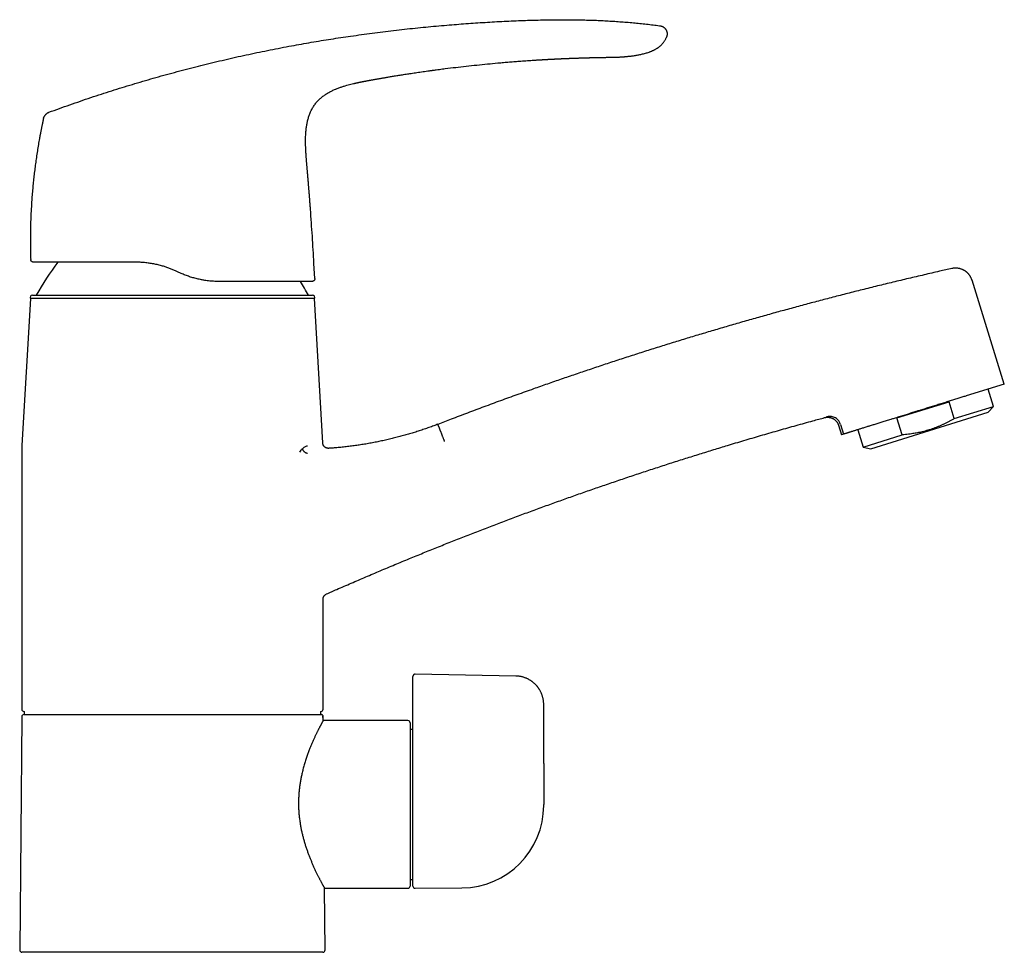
# Model space of a CAD drawing. Header units: millimetres. Extents: x 8 to 853, y 12 to 752.
# Tile 27 of 27: x 680 to 853, y 587 to 751. Entities that reach past the tile are written whole.
import ezdxf

# ---------------------------------------------------------------- set-up
doc = ezdxf.new("R2010")
doc.units = ezdxf.units.MM

msp = doc.modelspace()

# ---------------------------------------------------------------- linework, layer by layer
at = {"color": 7, "linetype": 'Continuous', "lineweight": 30}
for p, q in [((771.13, 743.82), (771.22, 743.82)), ((738.52, 739.65), (738.53, 739.65)), ((741.47, 740.24), (741.49, 740.25)), ((741.49, 740.25), (741.49, 740.25)), ((735.38, 738.68), (735.39, 738.68)), ((683.98, 733.51), (683.99, 733.51)), ((730.08, 729.09), (730.08, 729.09)), ((730.94, 717.55), (730.94, 717.55)), ((681.73, 708.72), (681.73, 708.71)), ((707.8, 706.43), (707.34, 706.64)), ((731.7, 705.37), (731.55, 708.03)), ((852.97, 686.8), (847.29, 705.05)), ((681.68, 701.84), (680.19, 676)), ((731.64, 701.84), (681.68, 701.84)), ((682.04, 702.43), (731.28, 702.43)), ((733.1, 676.44), (731.64, 701.84)), ((852.97, 686.8), (846.29, 684.72)), ((851.05, 682.87), (850.11, 685.91)), ((846.25, 684.71), (846.29, 684.72)), ((834.09, 680.84), (843.25, 683.69)), ((844.17, 680.73), (843.25, 683.69)), ((844.17, 680.73), (851.05, 682.87)), ((850.11, 681.85), (851.05, 682.87)), ((829.49, 675.43), (850.11, 681.85)), ((835.02, 677.88), (834.09, 680.84)), ((753.46, 679.37), (753.47, 679.37)), ((823.8, 679.57), (824.33, 677.88)), ((824.17, 679.7), (824.7, 678)), ((824.7, 678), (824.33, 677.88)), ((827.19, 678.77), (828.14, 675.73)), ((828.14, 675.73), (835.02, 677.88)), ((828.14, 675.73), (829.49, 675.43)), ((680.16, 674.85), (680.16, 629.63)), ((733.16, 629.63), (733.16, 648.98)), ((767.05, 635.46), (749.37, 635.77)), ((748.96, 633.35), (748.96, 635.37)), ((748.96, 628.99), (748.96, 633.35)), ((771.96, 620.1), (771.96, 630.46)), ((680.56, 629.23), (680.56, 628.68)), ((680.56, 628.68), (732.58, 628.68)), ((732.76, 628.68), (732.76, 629.23)), ((680.16, 628.28), (679.8, 587.28)), ((733.16, 628.28), (733.19, 628.38)), ((733.17, 627.62), (733.16, 628.28)), ((748.06, 627.63), (733.17, 627.63)), ((748.46, 627.23), (748.46, 598.53)), ((748.96, 626.08), (748.46, 626.08)), ((748.96, 598.53), (748.96, 626.69)), ((771.96, 612.7), (771.96, 612.89)), ((748.46, 599.68), (748.96, 599.68)), ((733.52, 587.28), (733.43, 598.13)), ((733.43, 598.13), (748.06, 598.13)), ((749.36, 598.13), (757.54, 598.2)), ((757.59, 598.2), (757.59, 598.2)), ((706.66, 586.88), (680.2, 586.88)), ((733.12, 586.88), (706.66, 586.88))]:
    msp.add_line(p, q, dxfattribs=at)
at = {"color": 7, "linetype": 'Continuous', "lineweight": 30, "flags": 128}
for points in [[(781.31, 744.23), (781.36, 744.23), (781.53, 744.23), (781.7, 744.23), (781.87, 744.24), (782.03, 744.24), (782.21, 744.24), (782.39, 744.25), (782.56, 744.25), (782.71, 744.25), (782.86, 744.25), (783, 744.26), (783.13, 744.26), (783.24, 744.26), (783.35, 744.26), (783.45, 744.26), (783.53, 744.26), (783.61, 744.26), (783.67, 744.26), (783.72, 744.26), (783.76, 744.26), (783.79, 744.26), (783.8, 744.26), (783.81, 744.26), (783.81, 744.26), (783.81, 744.26), (783.81, 744.26), (783.81, 744.26), (783.81, 744.26), (783.81, 744.26), (783.81, 744.26), (783.82, 744.26), (783.82, 744.26), (783.82, 744.26), (783.82, 744.26), (783.82, 744.26), (783.82, 744.26), (783.82, 744.26), (783.82, 744.26), (783.82, 744.26), (783.82, 744.26), (783.82, 744.26)], [(771.96, 620.1), (771.96, 616.05), (771.96, 612.88)]]:
    msp.add_lwpolyline(points, dxfattribs=at)
at = {"color": 7, "linetype": 'Continuous', "lineweight": 30}
for centre, radius, start, end in [((726.3, 677.93), 50, 142.6967, 150.6663), ((687.02, 677.93), 50, 29.3337, 32.5576), ((682.04, 702.03), 0.4, 90, 207.8268), ((731.28, 702.03), 0.4, 332.1732, 90), ((700.16, 674.85), 20, 176.6981, 180), ((680.56, 629.63), 0.4, 180, 269.5022), ((680.56, 628.28), 0.4, 90, 179.5), ((732.76, 629.63), 0.4, 270.4978, 0), ((748.06, 627.23), 0.4, 0, 90), ((757.46, 612.7), 14.5, 270.5, 0), ((748.06, 598.53), 0.4, 270, 0), ((749.36, 598.53), 0.4, 180, 270.5), ((680.2, 587.28), 0.4, 179.5, 270), ((733.12, 587.28), 0.4, 270, 0.5)]:
    msp.add_arc(centre, radius, start, end, dxfattribs=at)
for points, knots in [([(684.93, 734.6), (685.54, 734.82), (686.77, 735.27), (688.62, 735.92), (690.46, 736.56), (692.31, 737.19), (694.15, 737.8), (695.98, 738.38), (697.8, 738.95), (699.62, 739.51), (701.45, 740.06), (703.3, 740.59), (705.16, 741.11), (707.02, 741.62), (708.89, 742.12), (710.75, 742.6), (712.62, 743.06), (714.49, 743.51), (716.36, 743.95), (718.24, 744.38), (720.11, 744.78), (721.99, 745.18), (723.86, 745.56), (725.74, 745.93), (727.57, 746.27), (729.35, 746.6), (731.08, 746.9), (732.81, 747.19), (734.54, 747.47), (736.27, 747.74), (738.06, 748), (739.89, 748.26), (741.79, 748.51), (743.68, 748.76), (745.57, 748.98), (747.46, 749.2), (749.34, 749.4), (751.2, 749.59), (753.07, 749.76), (754.88, 749.92), (756.61, 750.06), (758.29, 750.19), (759.96, 750.3), (761.64, 750.41), (763.32, 750.51), (765, 750.6), (766.68, 750.68), (768.31, 750.74), (769.87, 750.79), (771.38, 750.83), (772.89, 750.86), (774.4, 750.87), (775.8, 750.88), (777.1, 750.87), (778.28, 750.85), (779.46, 750.82), (780.65, 750.79), (781.83, 750.74), (783.01, 750.68), (784.19, 750.61), (785.37, 750.53), (786.55, 750.44), (787.72, 750.34), (788.89, 750.23), (790.04, 750.1), (791.19, 749.97), (791.96, 749.87), (792.35, 749.82)], [0, 0, 0, 0, 0.017941, 0.035846, 0.053717, 0.071553, 0.089358, 0.106815, 0.124244, 0.141646, 0.159023, 0.176729, 0.194412, 0.212073, 0.229712, 0.247332, 0.264934, 0.282519, 0.300089, 0.317644, 0.335186, 0.352717, 0.370238, 0.38775, 0.405254, 0.421293, 0.437328, 0.45336, 0.469388, 0.485415, 0.501442, 0.518887, 0.536333, 0.553781, 0.571233, 0.58869, 0.605839, 0.622995, 0.640158, 0.65733, 0.672669, 0.688018, 0.703375, 0.718744, 0.734122, 0.749508, 0.764901, 0.7803, 0.7941, 0.807901, 0.821703, 0.835502, 0.849299, 0.860136, 0.87097, 0.881802, 0.892629, 0.903453, 0.914274, 0.925091, 0.935905, 0.946716, 0.957526, 0.968143, 0.97876, 0.989379, 1, 1, 1, 1]), ([(792.35, 749.82), (792.38, 749.82), (792.44, 749.81), (792.54, 749.79), (792.64, 749.76), (792.74, 749.73), (792.85, 749.68), (792.95, 749.63), (793.05, 749.56), (793.15, 749.49), (793.24, 749.4), (793.32, 749.31), (793.4, 749.22), (793.46, 749.12), (793.52, 749.01), (793.57, 748.91), (793.6, 748.8), (793.64, 748.69), (793.66, 748.58), (793.67, 748.46), (793.67, 748.35), (793.67, 748.24), (793.65, 748.13), (793.63, 748.02), (793.59, 747.91), (793.57, 747.84), (793.55, 747.8)], [0, 0, 0, 0, 0.0351184, 0.0711027, 0.1085846, 0.1479056, 0.1891326, 0.2320784, 0.2763509, 0.321427, 0.3667414, 0.4117821, 0.4561825, 0.4998014, 0.5427594, 0.5852412, 0.6273152, 0.6689754, 0.7102009, 0.7510084, 0.791494, 0.8318622, 0.8724344, 0.9136382, 0.9559773, 1, 1, 1, 1]), ([(783.81, 744.26), (783.9, 744.27), (784.07, 744.27), (784.32, 744.28), (784.56, 744.29), (784.78, 744.29), (785, 744.3), (785.2, 744.31), (785.38, 744.32), (785.55, 744.33), (785.72, 744.34), (785.87, 744.35), (786.01, 744.36), (786.14, 744.37), (786.26, 744.38), (786.37, 744.39), (786.48, 744.4), (786.63, 744.42), (786.83, 744.44), (787.07, 744.46), (787.34, 744.49), (787.63, 744.53), (787.93, 744.57), (788.23, 744.62), (788.55, 744.68), (788.86, 744.74), (789.19, 744.81), (789.52, 744.89), (789.85, 744.98), (790.18, 745.07), (790.44, 745.16), (790.65, 745.24), (790.81, 745.3), (790.97, 745.36), (791.12, 745.43), (791.27, 745.5), (791.42, 745.57), (791.58, 745.65), (791.73, 745.74), (791.9, 745.84), (792.05, 745.95), (792.2, 746.06), (792.34, 746.17), (792.48, 746.28), (792.61, 746.41), (792.74, 746.54), (792.87, 746.67), (792.99, 746.82), (793.11, 746.97), (793.22, 747.14), (793.32, 747.31), (793.42, 747.5), (793.5, 747.66), (793.54, 747.76), (793.55, 747.8)], [0, 0, 0, 0, 0.023861, 0.04668, 0.068457, 0.089193, 0.108888, 0.127543, 0.144178, 0.159888, 0.174674, 0.188534, 0.20147, 0.21348, 0.224565, 0.234787, 0.244947, 0.255281, 0.276089, 0.297568, 0.323312, 0.349954, 0.377491, 0.405921, 0.435245, 0.465056, 0.494416, 0.526547, 0.558099, 0.589093, 0.619536, 0.635248, 0.650787, 0.666149, 0.681331, 0.696332, 0.711686, 0.727356, 0.744022, 0.761691, 0.780377, 0.795788, 0.811843, 0.828532, 0.845845, 0.862115, 0.878883, 0.896139, 0.91388, 0.932101, 0.950805, 0.970002, 0.989709, 1, 1, 1, 1]), ([(741.49, 740.25), (741.54, 740.26), (741.65, 740.28), (741.83, 740.31), (742.02, 740.34), (742.22, 740.38), (742.43, 740.42), (742.65, 740.45), (742.89, 740.5), (743.13, 740.54), (743.39, 740.58), (743.66, 740.63), (743.94, 740.68), (744.24, 740.73), (744.55, 740.78), (744.87, 740.83), (745.2, 740.89), (745.55, 740.95), (745.92, 741.01), (746.31, 741.07), (746.71, 741.13), (747.12, 741.2), (747.55, 741.27), (747.99, 741.34), (748.44, 741.41), (748.92, 741.48), (749.42, 741.55), (749.94, 741.63), (750.47, 741.71), (751.02, 741.78), (751.58, 741.86), (751.99, 741.92), (752.24, 741.95), (752.33, 741.97), (752.42, 741.98), (752.51, 741.99), (752.6, 742), (752.67, 742.01), (752.83, 742.03), (753.14, 742.08), (753.78, 742.16), (754.92, 742.31), (756.49, 742.5), (758.33, 742.71), (760.19, 742.91), (762.05, 743.1), (763.46, 743.23), (764.41, 743.32), (764.92, 743.36), (765.42, 743.4), (765.93, 743.45), (766.43, 743.49), (766.92, 743.52), (767.43, 743.56), (767.96, 743.6), (768.52, 743.64), (769.09, 743.68), (769.66, 743.72), (770.1, 743.75), (770.4, 743.77), (770.57, 743.78), (770.75, 743.79), (770.93, 743.8), (771.07, 743.81), (771.14, 743.82), (771.16, 743.82)], [0, 0, 0, 0, 0.005595, 0.011595, 0.018002, 0.024815, 0.032034, 0.03952, 0.047398, 0.055667, 0.064328, 0.07357, 0.08322, 0.093277, 0.103743, 0.114616, 0.125898, 0.137587, 0.150272, 0.163405, 0.176985, 0.191014, 0.20549, 0.220414, 0.235785, 0.251605, 0.268658, 0.286203, 0.304239, 0.322766, 0.341785, 0.361296, 0.364275, 0.367266, 0.370268, 0.373281, 0.376305, 0.379018, 0.380983, 0.391791, 0.41109, 0.445553, 0.507094, 0.569534, 0.631974, 0.694414, 0.756854, 0.773807, 0.790761, 0.807714, 0.824668, 0.841621, 0.858153, 0.874378, 0.892675, 0.911444, 0.930684, 0.950123, 0.968772, 0.97462, 0.980468, 0.986316, 0.992165, 0.998657, 1, 1, 1, 1]), ([(771.16, 743.82), (771.18, 743.82), (771.22, 743.82), (771.29, 743.82), (771.35, 743.83), (771.4, 743.83), (771.45, 743.83), (771.52, 743.84), (771.62, 743.84), (771.71, 743.85), (771.77, 743.85), (771.82, 743.86), (771.86, 743.86), (771.9, 743.86), (771.94, 743.86), (771.98, 743.87), (772.02, 743.87), (772.08, 743.87), (772.16, 743.88), (772.24, 743.88), (772.32, 743.88), (772.4, 743.89), (772.47, 743.89), (772.54, 743.9), (772.63, 743.9), (772.72, 743.91), (772.8, 743.91), (772.87, 743.91), (772.92, 743.92), (772.99, 743.92), (773.06, 743.92), (773.13, 743.93), (773.22, 743.93), (773.31, 743.94), (773.39, 743.94), (773.47, 743.95), (773.56, 743.95), (773.65, 743.96), (773.74, 743.96), (773.84, 743.96), (773.94, 743.97), (774.04, 743.97), (774.13, 743.98), (774.23, 743.98), (774.32, 743.99), (774.42, 743.99), (774.52, 744), (774.64, 744), (774.76, 744.01), (774.86, 744.01), (774.95, 744.02), (775.04, 744.02), (775.14, 744.03), (775.23, 744.03), (775.33, 744.03), (775.43, 744.04), (775.52, 744.04), (775.61, 744.05), (775.69, 744.05), (775.77, 744.05), (775.87, 744.06), (775.97, 744.06), (776.07, 744.07), (776.17, 744.07), (776.26, 744.07), (776.37, 744.08), (776.48, 744.08), (776.59, 744.09), (776.7, 744.09), (776.81, 744.09), (776.93, 744.1), (777.06, 744.1), (777.21, 744.11), (777.36, 744.11), (777.52, 744.12), (777.68, 744.13), (777.84, 744.13), (778.01, 744.14), (778.18, 744.14), (778.33, 744.15), (778.46, 744.15), (778.56, 744.15), (778.64, 744.16), (778.72, 744.16), (778.8, 744.16), (778.91, 744.17), (779.03, 744.17), (779.17, 744.17), (779.31, 744.18), (779.45, 744.18), (779.57, 744.18), (779.66, 744.19), (779.74, 744.19), (779.8, 744.19), (779.87, 744.19), (779.93, 744.19), (780.01, 744.2), (780.08, 744.2), (780.15, 744.2), (780.21, 744.2), (780.27, 744.2), (780.33, 744.2), (780.39, 744.21), (780.45, 744.21), (780.5, 744.21), (780.55, 744.21), (780.6, 744.21), (780.64, 744.21), (780.69, 744.21), (780.73, 744.21), (780.78, 744.22), (780.82, 744.22), (780.86, 744.22), (780.9, 744.22), (780.94, 744.22), (780.98, 744.22), (781.02, 744.22), (781.06, 744.22), (781.09, 744.22), (781.11, 744.22), (781.13, 744.22), (781.15, 744.22), (781.17, 744.22), (781.2, 744.22), (781.23, 744.22), (781.27, 744.23), (781.3, 744.23), (781.31, 744.23)], [0, 0, 0, 0, 0.005884, 0.013148, 0.019115, 0.023969, 0.028701, 0.033463, 0.044686, 0.055484, 0.059983, 0.06417, 0.068074, 0.071907, 0.07571, 0.079484, 0.083732, 0.088855, 0.096993, 0.105355, 0.113336, 0.120699, 0.127421, 0.133658, 0.142821, 0.151485, 0.160095, 0.165701, 0.171468, 0.177404, 0.18392, 0.191404, 0.199737, 0.208858, 0.217042, 0.224689, 0.231887, 0.241567, 0.250832, 0.260147, 0.269868, 0.280262, 0.288532, 0.297666, 0.307571, 0.316508, 0.324176, 0.337838, 0.350746, 0.358521, 0.367125, 0.376769, 0.386204, 0.395224, 0.404808, 0.414565, 0.423593, 0.431643, 0.438948, 0.447323, 0.456841, 0.466403, 0.4765, 0.486527, 0.495543, 0.503788, 0.516515, 0.527835, 0.537255, 0.547718, 0.559493, 0.572596, 0.586163, 0.600905, 0.616779, 0.63247, 0.647338, 0.664764, 0.680904, 0.69576, 0.709414, 0.717601, 0.725517, 0.733163, 0.740999, 0.749725, 0.763298, 0.776545, 0.789821, 0.804472, 0.817463, 0.825067, 0.833058, 0.839412, 0.845143, 0.852059, 0.858726, 0.867618, 0.873624, 0.880156, 0.886357, 0.892269, 0.898546, 0.905081, 0.910896, 0.915282, 0.920375, 0.925557, 0.930178, 0.934717, 0.939814, 0.945029, 0.949356, 0.95342, 0.958433, 0.963193, 0.966784, 0.97127, 0.974625, 0.97757, 0.979772, 0.981525, 0.983797, 0.986652, 0.990442, 0.995234, 1, 1, 1, 1]), ([(781.27, 744.23), (781.27, 744.23), (781.29, 744.23), (781.3, 744.23), (781.32, 744.23)], [0, 0, 0, 0, 0.0004345, 1, 1, 1, 1]), ([(736.71, 739.16), (736.83, 739.2), (737.11, 739.28), (737.55, 739.41), (738.04, 739.54), (738.37, 739.61), (738.53, 739.65)], [0, 0, 0, 0, 0.19384, 0.462963, 0.732172, 1, 1, 1, 1]), ([(738.52, 739.65), (738.55, 739.66), (738.61, 739.67), (738.71, 739.69), (738.8, 739.71), (738.88, 739.73), (738.95, 739.75), (739.01, 739.76), (739.07, 739.77), (739.12, 739.78), (739.16, 739.8), (739.21, 739.8), (739.25, 739.81), (739.29, 739.82), (739.32, 739.83), (739.36, 739.84), (739.39, 739.84), (739.43, 739.85), (739.47, 739.86), (739.51, 739.87), (739.54, 739.88), (739.59, 739.88), (739.63, 739.89), (739.67, 739.9), (739.71, 739.91), (739.75, 739.92), (739.79, 739.93), (739.83, 739.93), (739.86, 739.94), (739.89, 739.94), (739.9, 739.95), (739.91, 739.95), (739.93, 739.95), (739.93, 739.95), (739.93, 739.95), (739.93, 739.95)], [0, 0, 0, 0, 0.042629, 0.085596, 0.129319, 0.161583, 0.192533, 0.22199, 0.250704, 0.279484, 0.308906, 0.34552, 0.38377, 0.423586, 0.464703, 0.506732, 0.553949, 0.60108, 0.647515, 0.681584, 0.714852, 0.747292, 0.779013, 0.799904, 0.82074, 0.8417, 0.862782, 0.883228, 0.902335, 0.915983, 0.9295, 0.943225, 0.957392, 0.987471, 1, 1, 1, 1]), ([(739.03, 739.77), (739.2, 739.8), (739.58, 739.88), (740.17, 740), (740.61, 740.08), (740.82, 740.12)], [0, 0, 0, 0, 0.277613, 0.642533, 1, 1, 1, 1]), ([(739.9, 739.95), (739.9, 739.95), (739.9, 739.95), (739.92, 739.95), (739.94, 739.96), (739.97, 739.96), (740.01, 739.97), (740.06, 739.98), (740.12, 739.99), (740.19, 740), (740.27, 740.02), (740.37, 740.04), (740.48, 740.06), (740.6, 740.08), (740.73, 740.11), (740.86, 740.13), (741, 740.16), (741.11, 740.18), (741.2, 740.19), (741.26, 740.21), (741.32, 740.22), (741.36, 740.22), (741.41, 740.23), (741.45, 740.24), (741.48, 740.24), (741.49, 740.25)], [0, 0, 0, 0, 0.03521, 0.071164, 0.105145, 0.138204, 0.171266, 0.205057, 0.240082, 0.276634, 0.327923, 0.382057, 0.438669, 0.509074, 0.581034, 0.653185, 0.724065, 0.792162, 0.832629, 0.871156, 0.895843, 0.920006, 0.944133, 0.981328, 1, 1, 1, 1]), ([(730.08, 729.09), (730.08, 729.23), (730.08, 729.52), (730.08, 729.94), (730.09, 730.36), (730.11, 730.78), (730.14, 731.21), (730.18, 731.6), (730.23, 731.96), (730.27, 732.29), (730.33, 732.61), (730.4, 732.94), (730.48, 733.26), (730.56, 733.58), (730.66, 733.89), (730.77, 734.2), (730.89, 734.5), (731.02, 734.79), (731.16, 735.08), (731.32, 735.37), (731.49, 735.64), (731.67, 735.91), (731.87, 736.17), (732.07, 736.42), (732.29, 736.66), (732.52, 736.88), (732.76, 737.1), (733.01, 737.31), (733.26, 737.5), (733.52, 737.69), (733.78, 737.86), (734.05, 738.02), (734.33, 738.18), (734.61, 738.33), (734.9, 738.46), (735.19, 738.6), (735.4, 738.68), (735.5, 738.73)], [0, 0, 0, 0, 0.035413, 0.070825, 0.106243, 0.141663, 0.177082, 0.212504, 0.240337, 0.268167, 0.295994, 0.323824, 0.351658, 0.37949, 0.406594, 0.433697, 0.460805, 0.487916, 0.515021, 0.542121, 0.569219, 0.596322, 0.623427, 0.650533, 0.677635, 0.704735, 0.731838, 0.758947, 0.785517, 0.812082, 0.838642, 0.865204, 0.891772, 0.918342, 0.944907, 0.971471, 1, 1, 1, 1]), ([(735.38, 738.68), (735.39, 738.68), (735.48, 738.72), (735.66, 738.79), (735.94, 738.9), (736.21, 738.99), (736.48, 739.09), (736.67, 739.15), (736.76, 739.18)], [0, 0, 0, 0, 0.0086135, 0.2072835, 0.4060411, 0.6045259, 0.8025063, 1, 1, 1, 1]), ([(683.98, 733.51), (683.99, 733.53), (684, 733.57), (684.02, 733.64), (684.05, 733.72), (684.09, 733.8), (684.14, 733.89), (684.2, 733.98), (684.26, 734.07), (684.33, 734.16), (684.41, 734.24), (684.49, 734.32), (684.57, 734.39), (684.65, 734.45), (684.73, 734.5), (684.8, 734.54), (684.87, 734.57), (684.91, 734.59), (684.93, 734.6)], [0, 0, 0, 0, 0.042622, 0.089774, 0.144028, 0.205922, 0.274425, 0.347571, 0.423157, 0.499461, 0.575795, 0.651496, 0.724849, 0.793628, 0.855812, 0.910297, 0.957531, 1, 1, 1, 1]), ([(683.98, 733.51), (683.97, 733.46), (683.94, 733.3), (683.88, 733.05), (683.82, 732.76), (683.76, 732.48), (683.71, 732.21), (683.66, 731.97), (683.61, 731.74), (683.57, 731.53), (683.53, 731.34), (683.5, 731.15), (683.46, 730.99), (683.43, 730.83), (683.41, 730.7), (683.38, 730.57), (683.36, 730.46), (683.34, 730.35), (683.33, 730.26), (683.31, 730.18), (683.3, 730.11), (683.29, 730.06), (683.28, 730.02), (683.28, 729.99), (683.27, 729.97), (683.27, 729.96), (683.27, 729.96)], [0, 0, 0, 0, 0.0430718, 0.1268488, 0.2066613, 0.2825161, 0.3544216, 0.4223873, 0.4828709, 0.5398734, 0.5934082, 0.6434917, 0.6901437, 0.7311809, 0.7691891, 0.8042013, 0.8362598, 0.8654195, 0.8917535, 0.9153612, 0.9363807, 0.9550073, 0.9675769, 0.9791186, 0.9898402, 1, 1, 1, 1]), ([(683.98, 733.51), (683.98, 733.51), (683.98, 733.51), (683.98, 733.51), (683.98, 733.51)], [0, 0, 0, 0, 0.777166, 1, 1, 1, 1]), ([(683.27, 729.96), (683.21, 729.62), (683.08, 728.89), (682.9, 727.79), (682.73, 726.66), (682.57, 725.55), (682.43, 724.46), (682.3, 723.37), (682.19, 722.28), (682.08, 721.16), (681.98, 720.02), (681.9, 718.86), (681.83, 717.7), (681.77, 716.54), (681.72, 715.37), (681.69, 714.23), (681.68, 713.11), (681.67, 712.01), (681.68, 710.91), (681.7, 709.82), (681.72, 709.08), (681.73, 708.72)], [0, 0, 0, 0, 0.048624, 0.103211, 0.157798, 0.209266, 0.260734, 0.312202, 0.36367, 0.415137, 0.469725, 0.524312, 0.578899, 0.633486, 0.688073, 0.74266, 0.794128, 0.845596, 0.897064, 0.948532, 1, 1, 1, 1]), ([(730.94, 717.55), (730.93, 717.65), (730.92, 717.88), (730.89, 718.22), (730.87, 718.57), (730.84, 718.92), (730.81, 719.24), (730.79, 719.56), (730.77, 719.86), (730.74, 720.15), (730.72, 720.43), (730.7, 720.69), (730.68, 720.95), (730.66, 721.2), (730.64, 721.43), (730.62, 721.65), (730.61, 721.86), (730.59, 722.06), (730.57, 722.25), (730.56, 722.42), (730.55, 722.58), (730.53, 722.73), (730.52, 722.86), (730.51, 722.99), (730.5, 723.1), (730.49, 723.2), (730.49, 723.29), (730.48, 723.36), (730.47, 723.42), (730.47, 723.48), (730.47, 723.52), (730.46, 723.54), (730.46, 723.56), (730.46, 723.59), (730.46, 723.62), (730.45, 723.67), (730.45, 723.72), (730.44, 723.78), (730.44, 723.85), (730.43, 723.92), (730.42, 724.01), (730.41, 724.12), (730.4, 724.24), (730.39, 724.38), (730.38, 724.53), (730.36, 724.69), (730.35, 724.87), (730.33, 725.06), (730.31, 725.26), (730.3, 725.48), (730.28, 725.7), (730.26, 725.94), (730.24, 726.2), (730.22, 726.46), (730.19, 726.74), (730.18, 727.02), (730.16, 727.31), (730.14, 727.59), (730.12, 727.88), (730.11, 728.19), (730.1, 728.5), (730.09, 728.81), (730.08, 729), (730.08, 729.09)], [0, 0, 0, 0, 0.026597, 0.058331, 0.089014, 0.118644, 0.147224, 0.174269, 0.2003, 0.225317, 0.24932, 0.272767, 0.295157, 0.316492, 0.336771, 0.355993, 0.37416, 0.39127, 0.407236, 0.422158, 0.436035, 0.448869, 0.460658, 0.471403, 0.481104, 0.48976, 0.497372, 0.50394, 0.509464, 0.513944, 0.517379, 0.51977, 0.521173, 0.522731, 0.525747, 0.529836, 0.534996, 0.539714, 0.545328, 0.55184, 0.559249, 0.568816, 0.579554, 0.591464, 0.604546, 0.6188, 0.634226, 0.650824, 0.668227, 0.686755, 0.706409, 0.727188, 0.749092, 0.772121, 0.796276, 0.821556, 0.845216, 0.869785, 0.895265, 0.921656, 0.948962, 0.977187, 1, 1, 1, 1]), ([(731.55, 708.03), (731.51, 708.83), (731.42, 710.41), (731.27, 712.79), (731.11, 715.17), (731, 716.76), (730.94, 717.55)], [0, 0, 0, 0, 0.25, 0.5, 0.75, 1, 1, 1, 1]), ([(700.16, 708.23), (699.97, 708.23), (699.59, 708.23), (699.03, 708.23), (698.47, 708.23), (697.92, 708.23), (697.38, 708.23), (696.83, 708.23), (696.29, 708.23), (695.74, 708.23), (695.21, 708.23), (694.68, 708.23), (694.16, 708.23), (693.68, 708.23), (693.23, 708.23), (692.82, 708.23), (692.42, 708.23), (692.02, 708.23), (691.63, 708.23), (691.24, 708.23), (690.86, 708.23), (690.48, 708.23), (690.11, 708.23), (689.74, 708.23), (689.37, 708.23), (689.02, 708.23), (688.67, 708.23), (688.33, 708.23), (687.99, 708.23), (687.67, 708.23), (687.35, 708.23), (687.03, 708.23), (686.73, 708.23), (686.43, 708.23), (686.15, 708.23), (685.87, 708.23), (685.6, 708.23), (685.34, 708.23), (685.08, 708.23), (684.84, 708.23), (684.61, 708.23), (684.38, 708.23), (684.17, 708.23), (683.97, 708.23), (683.78, 708.23), (683.6, 708.23), (683.43, 708.23), (683.28, 708.23), (683.14, 708.23), (683.01, 708.23), (682.89, 708.23), (682.77, 708.23), (682.67, 708.23), (682.58, 708.23), (682.5, 708.23), (682.43, 708.23), (682.37, 708.23), (682.32, 708.23), (682.28, 708.23), (682.26, 708.23), (682.24, 708.23), (682.24, 708.23), (682.23, 708.23)], [0, 0, 0, 0, 0.018421, 0.036853, 0.055289, 0.073726, 0.092157, 0.110578, 0.129382, 0.148197, 0.167017, 0.185837, 0.204652, 0.223455, 0.23879, 0.254129, 0.269467, 0.284802, 0.300239, 0.31568, 0.33112, 0.346557, 0.362319, 0.378084, 0.39385, 0.409612, 0.425488, 0.441368, 0.457249, 0.473125, 0.489282, 0.505443, 0.521604, 0.537762, 0.554047, 0.570336, 0.586626, 0.602911, 0.619596, 0.636284, 0.652973, 0.669658, 0.686477, 0.703301, 0.720125, 0.736945, 0.753096, 0.769251, 0.785406, 0.801558, 0.817824, 0.834094, 0.850364, 0.86663, 0.883243, 0.899859, 0.916475, 0.933087, 0.949814, 0.966544, 0.983274, 1, 1, 1, 1]), ([(707.34, 706.64), (707.24, 706.69), (707.05, 706.78), (706.75, 706.9), (706.46, 707.03), (706.16, 707.14), (705.85, 707.25), (705.55, 707.36), (705.24, 707.46), (704.9, 707.56), (704.54, 707.66), (704.15, 707.76), (703.76, 707.85), (703.37, 707.93), (702.97, 708), (702.57, 708.06), (702.17, 708.12), (701.77, 708.16), (701.36, 708.19), (700.96, 708.22), (700.56, 708.23), (700.29, 708.23), (700.16, 708.23)], [0, 0, 0, 0, 0.042851, 0.085702, 0.128634, 0.171566, 0.214748, 0.257929, 0.301196, 0.344463, 0.398299, 0.452146, 0.505983, 0.560297, 0.614623, 0.668938, 0.723862, 0.778798, 0.833723, 0.889145, 0.944578, 1, 1, 1, 1]), ([(843.76, 707.12), (843.03, 706.95), (841.39, 706.59), (838.85, 706), (836.12, 705.36), (833.39, 704.71), (830.67, 704.05), (828, 703.39), (825.39, 702.73), (822.83, 702.07), (820.27, 701.4), (817.72, 700.72), (815.17, 700.03), (812.62, 699.33), (810.08, 698.62), (807.54, 697.9), (805, 697.17), (802.48, 696.43), (799.98, 695.69), (797.49, 694.94), (795.01, 694.18), (792.52, 693.4), (790.01, 692.62), (787.5, 691.81), (784.98, 691), (782.47, 690.17), (779.98, 689.34), (777.51, 688.5), (775.06, 687.66), (772.6, 686.81), (770, 685.89), (767.25, 684.91), (764.34, 683.86), (761.44, 682.79), (758.55, 681.71), (755.85, 680.69), (754.11, 680.02), (753.33, 679.72)], [0, 0, 0, 0, 0.023626, 0.053254, 0.082882, 0.11251, 0.142138, 0.171766, 0.199701, 0.227636, 0.255571, 0.283507, 0.311442, 0.339377, 0.367312, 0.395247, 0.423182, 0.451117, 0.478553, 0.50599, 0.533426, 0.560862, 0.588797, 0.616732, 0.644667, 0.672602, 0.700537, 0.727974, 0.75541, 0.782846, 0.810282, 0.842945, 0.875607, 0.908269, 0.940931, 0.973593, 1, 1, 1, 1]), ([(847.28, 705.08), (847.26, 705.14), (847.22, 705.25), (847.16, 705.4), (847.09, 705.55), (847.01, 705.69), (846.93, 705.82), (846.85, 705.94), (846.76, 706.05), (846.68, 706.16), (846.59, 706.26), (846.5, 706.35), (846.41, 706.43), (846.33, 706.5), (846.26, 706.56), (846.18, 706.61), (846.1, 706.67), (846.01, 706.73), (845.91, 706.79), (845.8, 706.85), (845.67, 706.92), (845.53, 706.98), (845.37, 707.03), (845.21, 707.08), (845.05, 707.12), (844.89, 707.15), (844.71, 707.18), (844.53, 707.19), (844.34, 707.19), (844.15, 707.18), (843.95, 707.16), (843.82, 707.13), (843.76, 707.12)], [0, 0, 0, 0, 0.039052, 0.077102, 0.114006, 0.14963, 0.183851, 0.216561, 0.247663, 0.277072, 0.307913, 0.336459, 0.362642, 0.38641, 0.408677, 0.428583, 0.450184, 0.473937, 0.50036, 0.529435, 0.561131, 0.595399, 0.632171, 0.671356, 0.707534, 0.745375, 0.784769, 0.825588, 0.867686, 0.910904, 0.95507, 1, 1, 1, 1]), ([(714.99, 704.83), (714.84, 704.84), (714.55, 704.84), (714.11, 704.86), (713.67, 704.88), (713.23, 704.92), (712.78, 704.98), (712.39, 705.03), (712.05, 705.09), (711.73, 705.15), (711.38, 705.22), (711, 705.31), (710.62, 705.4), (710.24, 705.51), (709.86, 705.62), (709.48, 705.75), (709.11, 705.88), (708.73, 706.03), (708.39, 706.17), (708.08, 706.3), (707.89, 706.38), (707.8, 706.43)], [0, 0, 0, 0, 0.060968, 0.121936, 0.182758, 0.24358, 0.304978, 0.366377, 0.405389, 0.444401, 0.496686, 0.54898, 0.601265, 0.654061, 0.706868, 0.759665, 0.812977, 0.8663, 0.919612, 0.959806, 1, 1, 1, 1]), ([(731.2, 704.84), (731.2, 704.84), (731.2, 704.84), (731.18, 704.84), (731.15, 704.84), (731.11, 704.84), (731.07, 704.84), (731.01, 704.84), (730.93, 704.84), (730.85, 704.84), (730.76, 704.84), (730.66, 704.84), (730.54, 704.84), (730.42, 704.84), (730.28, 704.84), (730.13, 704.84), (729.98, 704.84), (729.81, 704.84), (729.64, 704.84), (729.46, 704.84), (729.27, 704.84), (729.07, 704.84), (728.86, 704.84), (728.64, 704.84), (728.41, 704.84), (728.17, 704.84), (727.92, 704.84), (727.66, 704.84), (727.4, 704.84), (727.12, 704.84), (726.83, 704.84), (726.54, 704.84), (726.24, 704.84), (725.92, 704.84), (725.6, 704.84), (725.27, 704.84), (724.93, 704.84), (724.58, 704.84), (724.22, 704.84), (723.86, 704.84), (723.48, 704.84), (723.1, 704.84), (722.71, 704.84), (722.31, 704.84), (721.9, 704.84), (721.48, 704.84), (721.06, 704.84), (720.63, 704.84), (720.19, 704.84), (719.74, 704.84), (719.29, 704.84), (718.84, 704.84), (718.38, 704.84), (717.91, 704.84), (717.44, 704.83), (716.96, 704.83), (716.47, 704.83), (715.98, 704.83), (715.49, 704.83), (715.15, 704.83), (714.99, 704.83)], [0, 0, 0, 0, 0.016612, 0.033227, 0.049839, 0.066612, 0.083389, 0.100169, 0.116948, 0.13372, 0.150772, 0.167827, 0.184883, 0.201934, 0.219157, 0.236383, 0.25361, 0.270832, 0.287441, 0.304052, 0.320661, 0.337409, 0.354161, 0.370915, 0.387668, 0.404415, 0.421433, 0.438456, 0.45548, 0.472503, 0.489521, 0.506687, 0.523856, 0.541022, 0.558267, 0.575512, 0.592756, 0.610151, 0.627551, 0.644954, 0.662354, 0.679749, 0.697416, 0.715088, 0.73276, 0.750427, 0.768268, 0.786112, 0.803957, 0.821797, 0.839535, 0.857279, 0.875024, 0.892768, 0.910505, 0.9284, 0.946301, 0.964205, 0.982106, 1, 1, 1, 1]), ([(846.22, 684.7), (846.11, 684.66), (845.87, 684.59), (845.51, 684.48), (845.15, 684.36), (844.78, 684.25), (844.41, 684.13), (844.03, 684.01), (843.64, 683.89), (843.25, 683.77), (842.85, 683.65), (842.44, 683.52), (842.02, 683.39), (841.58, 683.25), (841.14, 683.11), (840.71, 682.98), (840.29, 682.85), (839.89, 682.73), (839.48, 682.6), (839.07, 682.47), (838.66, 682.34), (838.28, 682.22), (837.94, 682.12), (837.6, 682.01), (837.24, 681.9), (836.84, 681.78), (836.45, 681.66), (836.07, 681.53), (835.68, 681.41), (835.28, 681.29), (834.86, 681.16), (834.43, 681.02), (834, 680.89), (833.62, 680.77), (833.29, 680.67), (832.97, 680.57), (832.6, 680.45), (832.19, 680.33), (831.8, 680.2), (831.42, 680.09), (831.06, 679.97), (830.71, 679.87), (830.38, 679.76), (830.04, 679.66), (829.72, 679.56), (829.42, 679.47), (829.16, 679.38), (828.9, 679.3), (828.61, 679.21), (828.29, 679.11), (827.98, 679.02), (827.7, 678.93), (827.43, 678.85), (827.18, 678.77), (826.94, 678.69), (826.71, 678.62), (826.49, 678.55), (826.29, 678.49), (826.12, 678.44), (825.95, 678.38), (825.77, 678.33), (825.58, 678.27), (825.4, 678.21), (825.23, 678.16), (825.08, 678.11), (824.94, 678.07), (824.81, 678.03), (824.74, 678.01), (824.7, 678)], [0, 0, 0, 0, 0.01508, 0.030169, 0.04526, 0.060349, 0.075428, 0.090741, 0.106063, 0.121389, 0.136711, 0.152023, 0.168542, 0.185068, 0.201594, 0.218113, 0.233041, 0.247972, 0.2629, 0.278054, 0.293212, 0.308366, 0.319787, 0.331208, 0.345681, 0.360165, 0.374654, 0.389144, 0.403628, 0.418101, 0.434684, 0.451276, 0.467868, 0.484452, 0.495626, 0.5068, 0.523342, 0.539891, 0.556441, 0.572983, 0.587922, 0.602863, 0.617801, 0.632957, 0.648117, 0.663272, 0.674694, 0.686115, 0.702628, 0.71915, 0.735672, 0.752186, 0.76711, 0.782037, 0.796962, 0.812112, 0.827266, 0.842417, 0.853836, 0.865254, 0.881926, 0.898599, 0.915438, 0.932285, 0.949133, 0.965972, 0.982986, 1, 1, 1, 1]), ([(733.75, 649.89), (734.36, 650.16), (735.81, 650.8), (738.12, 651.8), (740.67, 652.89), (743.22, 653.98), (745.78, 655.05), (748.29, 656.09), (750.76, 657.1), (753.18, 658.08), (755.61, 659.04), (758.04, 660), (760.48, 660.95), (762.92, 661.89), (765.36, 662.81), (767.81, 663.73), (770.26, 664.64), (772.71, 665.53), (775.14, 666.4), (777.56, 667.26), (779.98, 668.11), (782.42, 668.95), (784.88, 669.79), (787.36, 670.63), (789.84, 671.45), (792.32, 672.26), (794.8, 673.06), (797.26, 673.84), (799.71, 674.61), (802.16, 675.36), (804.78, 676.16), (807.55, 676.99), (810.48, 677.85), (813.42, 678.69), (816.36, 679.53), (819.01, 680.26), (820.68, 680.72), (821.37, 680.9)], [0, 0, 0, 0, 0.021408, 0.051212, 0.081015, 0.110818, 0.140621, 0.170424, 0.198525, 0.226625, 0.254725, 0.282825, 0.310925, 0.339026, 0.367126, 0.395226, 0.423326, 0.451426, 0.479025, 0.506623, 0.534222, 0.56182, 0.58992, 0.61802, 0.646121, 0.674221, 0.702321, 0.729919, 0.757518, 0.785116, 0.812715, 0.84557, 0.878425, 0.91128, 0.944136, 0.976991, 1, 1, 1, 1]), ([(821.37, 680.9), (821.41, 680.92), (821.51, 680.94), (821.65, 680.96), (821.8, 680.97), (821.95, 680.97), (822.1, 680.96), (822.25, 680.94), (822.41, 680.91), (822.56, 680.86), (822.71, 680.8), (822.85, 680.73), (822.99, 680.65), (823.12, 680.55), (823.25, 680.45), (823.36, 680.34), (823.46, 680.22), (823.55, 680.09), (823.63, 679.97), (823.7, 679.84), (823.76, 679.7), (823.79, 679.61), (823.8, 679.57)], [0, 0, 0, 0, 0.045849, 0.0929, 0.141076, 0.190279, 0.2404, 0.291313, 0.342878, 0.394944, 0.447349, 0.499927, 0.552507, 0.604918, 0.656993, 0.708571, 0.759499, 0.809638, 0.858861, 0.907057, 0.95413, 1, 1, 1, 1]), ([(824.17, 679.7), (824.1, 679.88), (823.97, 680.21), (823.63, 680.58), (823.28, 680.84), (822.92, 680.99), (822.59, 681.08), (822.18, 681.11), (821.89, 681.06), (821.7, 681.02)], [0, 0, 0, 0, 0.182295, 0.341679, 0.4816, 0.605074, 0.715405, 0.815897, 1, 1, 1, 1]), ([(844.17, 680.73), (844.08, 680.68), (843.85, 680.54), (843.47, 680.33), (843.03, 680.1), (842.58, 679.87), (842.13, 679.66), (841.68, 679.46), (841.21, 679.26), (840.74, 679.08), (840.26, 678.91), (839.78, 678.75), (839.29, 678.61), (838.8, 678.47), (838.33, 678.36), (837.9, 678.27), (837.49, 678.19), (837.08, 678.12), (836.63, 678.05), (836.12, 677.98), (835.57, 677.92), (835.2, 677.89), (835.02, 677.88)], [0, 0, 0, 0, 0.032291, 0.083733, 0.135204, 0.186684, 0.238159, 0.289618, 0.341053, 0.393591, 0.446165, 0.498758, 0.551351, 0.603926, 0.656464, 0.699278, 0.742101, 0.784925, 0.82774, 0.885157, 0.942582, 1, 1, 1, 1]), ([(753.33, 679.73), (753.09, 679.64), (752.58, 679.44), (751.78, 679.15), (750.93, 678.86), (750.08, 678.57), (749.23, 678.3), (748.37, 678.04), (747.51, 677.79), (746.63, 677.55), (745.74, 677.32), (744.83, 677.1), (743.91, 676.89), (742.99, 676.69), (742.07, 676.51), (741.15, 676.34), (740.23, 676.18), (739.3, 676.04), (738.37, 675.91), (737.44, 675.8), (736.51, 675.69), (735.59, 675.61), (734.81, 675.54), (734.34, 675.51), (734.17, 675.5)], [0, 0, 0, 0, 0.038587, 0.08405, 0.129513, 0.174977, 0.22044, 0.265903, 0.311366, 0.356829, 0.404457, 0.452085, 0.499713, 0.547341, 0.594969, 0.642597, 0.690225, 0.737853, 0.785482, 0.83311, 0.880738, 0.928366, 0.973272, 1, 1, 1, 1]), ([(753.46, 679.38), (753.45, 679.4), (753.43, 679.46), (753.4, 679.53), (753.38, 679.59), (753.36, 679.64), (753.35, 679.68), (753.34, 679.71), (753.33, 679.72), (753.33, 679.73), (753.33, 679.73), (753.33, 679.73)], [0, 0, 0, 0, 0.124703, 0.24941, 0.374117, 0.498821, 0.623641, 0.748465, 0.87329, 0.99811, 1, 1, 1, 1]), ([(753.46, 679.38), (753.47, 679.37), (753.47, 679.36), (753.48, 679.33), (753.5, 679.29), (753.52, 679.23), (753.55, 679.16), (753.58, 679.08), (753.61, 678.99), (753.65, 678.89), (753.69, 678.78), (753.74, 678.66), (753.79, 678.53), (753.85, 678.39), (753.9, 678.24), (753.96, 678.08), (754.03, 677.92), (754.09, 677.75), (754.16, 677.57), (754.23, 677.4), (754.3, 677.21), (754.37, 677.03), (754.44, 676.85), (754.48, 676.74), (754.5, 676.68)], [0, 0, 0, 0, 0.045632, 0.091419, 0.13726, 0.183047, 0.228679, 0.274311, 0.320099, 0.365939, 0.411727, 0.457358, 0.50299, 0.548778, 0.594618, 0.640406, 0.686038, 0.731669, 0.777457, 0.823297, 0.869085, 0.914717, 0.957358, 1, 1, 1, 1]), ([(729.07, 674.85), (729.14, 674.95), (729.28, 675.17), (729.42, 675.34), (729.49, 675.43)], [0, 0, 0, 0, 0.499767, 1, 1, 1, 1]), ([(729.49, 675.43), (729.5, 675.42), (729.51, 675.42), (729.52, 675.41), (729.53, 675.41), (729.53, 675.4), (729.53, 675.4)], [0, 0, 0, 0, 0.6060816, 0.8196873, 0.9121363, 1, 1, 1, 1]), ([(729.53, 675.4), (729.6, 675.48), (729.74, 675.62), (729.96, 675.78), (730.18, 675.9), (730.33, 675.93), (730.4, 675.94)], [0, 0, 0, 0, 0.251528, 0.500119, 0.748648, 1, 1, 1, 1]), ([(730.41, 674.59), (730.38, 674.6), (730.31, 674.62), (730.22, 674.65), (730.13, 674.69), (730.07, 674.73), (730.01, 674.77), (729.97, 674.8), (729.94, 674.82), (729.92, 674.84), (729.91, 674.85), (729.9, 674.85), (729.89, 674.86), (729.88, 674.87), (729.88, 674.88), (729.85, 674.91), (729.79, 674.96), (729.72, 675.04), (729.66, 675.13), (729.61, 675.22), (729.57, 675.31), (729.55, 675.37), (729.54, 675.4)], [0, 0, 0, 0, 0.0878574, 0.1700189, 0.2454485, 0.313337, 0.3587551, 0.3994606, 0.4353302, 0.4463057, 0.4567211, 0.4665744, 0.4758641, 0.484589, 0.492748, 0.5003405, 0.5841822, 0.6684477, 0.7526428, 0.8362758, 0.9188742, 1, 1, 1, 1]), ([(734.17, 675.5), (734.14, 675.49), (734.09, 675.49), (734.01, 675.5), (733.92, 675.51), (733.83, 675.53), (733.75, 675.56), (733.68, 675.59), (733.62, 675.61), (733.58, 675.64), (733.54, 675.67), (733.5, 675.7), (733.45, 675.73), (733.41, 675.77), (733.36, 675.82), (733.31, 675.88), (733.26, 675.95), (733.22, 676.02), (733.18, 676.09), (733.15, 676.17), (733.13, 676.25), (733.11, 676.34), (733.1, 676.41), (733.1, 676.44)], [0, 0, 0, 0, 0.051319, 0.100951, 0.148535, 0.215359, 0.275941, 0.319439, 0.358222, 0.392099, 0.420939, 0.44987, 0.484086, 0.523557, 0.568201, 0.617865, 0.672305, 0.721078, 0.772667, 0.826751, 0.882956, 0.940859, 1, 1, 1, 1]), ([(733.16, 648.98), (733.16, 649.01), (733.16, 649.06), (733.17, 649.15), (733.19, 649.22), (733.21, 649.29), (733.23, 649.35), (733.25, 649.4), (733.27, 649.44), (733.29, 649.48), (733.32, 649.52), (733.35, 649.57), (733.39, 649.62), (733.44, 649.68), (733.5, 649.73), (733.58, 649.79), (733.66, 649.85), (733.72, 649.87), (733.75, 649.89)], [0, 0, 0, 0, 0.079417, 0.153054, 0.22025, 0.280495, 0.333413, 0.378745, 0.416323, 0.451135, 0.493638, 0.544115, 0.60246, 0.668471, 0.741813, 0.821994, 0.908342, 1, 1, 1, 1]), ([(749.37, 635.77), (749.35, 635.77), (749.31, 635.77), (749.25, 635.76), (749.2, 635.74), (749.16, 635.72), (749.13, 635.7), (749.1, 635.68), (749.08, 635.65), (749.05, 635.63), (749.03, 635.59), (749.01, 635.56), (748.99, 635.53), (748.98, 635.51), (748.97, 635.48), (748.96, 635.43), (748.96, 635.39), (748.96, 635.37)], [0, 0, 0, 0, 0.09604, 0.186144, 0.268261, 0.340817, 0.402731, 0.453729, 0.500205, 0.544464, 0.626143, 0.705525, 0.733064, 0.768905, 0.814286, 0.898763, 1, 1, 1, 1]), ([(771.96, 630.46), (771.96, 630.54), (771.96, 630.69), (771.94, 630.9), (771.92, 631.12), (771.89, 631.32), (771.85, 631.51), (771.8, 631.71), (771.74, 631.91), (771.68, 632.1), (771.61, 632.29), (771.54, 632.47), (771.46, 632.64), (771.38, 632.8), (771.29, 632.95), (771.21, 633.1), (771.12, 633.23), (771.05, 633.34), (770.98, 633.43), (770.92, 633.51), (770.87, 633.58), (770.81, 633.65), (770.74, 633.73), (770.66, 633.83), (770.56, 633.93), (770.45, 634.05), (770.32, 634.16), (770.19, 634.28), (770.07, 634.38), (769.94, 634.48), (769.8, 634.57), (769.66, 634.67), (769.5, 634.76), (769.35, 634.85), (769.18, 634.94), (769.01, 635.02), (768.82, 635.1), (768.63, 635.17), (768.43, 635.24), (768.22, 635.3), (768, 635.35), (767.77, 635.4), (767.54, 635.43), (767.3, 635.45), (767.13, 635.46), (767.05, 635.46)], [0, 0, 0, 0, 0.029156, 0.057358, 0.08462, 0.110954, 0.13637, 0.160878, 0.189099, 0.216036, 0.241702, 0.266107, 0.289261, 0.31372, 0.336634, 0.358014, 0.377869, 0.396208, 0.409559, 0.42198, 0.433476, 0.444942, 0.457394, 0.474667, 0.493542, 0.51402, 0.536069, 0.559675, 0.579311, 0.599904, 0.621452, 0.643952, 0.667402, 0.690482, 0.714409, 0.739181, 0.764794, 0.791247, 0.818538, 0.846665, 0.875629, 0.905435, 0.936089, 0.967604, 1, 1, 1, 1]), ([(732.58, 628.68), (732.6, 628.68), (732.63, 628.68), (732.68, 628.68), (732.72, 628.68), (732.75, 628.68), (732.78, 628.68), (732.8, 628.68), (732.81, 628.68), (732.8, 628.68), (732.8, 628.68)], [0, 0, 0, 0, 0.140054, 0.280114, 0.420148, 0.560139, 0.700088, 0.840023, 0.979997, 1, 1, 1, 1]), ([(733.19, 628.38), (733.19, 628.39), (733.18, 628.42), (733.16, 628.46), (733.14, 628.5), (733.11, 628.53), (733.09, 628.56), (733.06, 628.58), (733.03, 628.6), (733, 628.62), (732.97, 628.64), (732.94, 628.65), (732.9, 628.67), (732.85, 628.67), (732.82, 628.68), (732.8, 628.68)], [0, 0, 0, 0, 0.094357, 0.181929, 0.2614, 0.331778, 0.410316, 0.473404, 0.536232, 0.600952, 0.667308, 0.736092, 0.814493, 0.902961, 1, 1, 1, 1]), ([(748.96, 626.69), (748.96, 626.71), (748.96, 626.74), (748.96, 626.8), (748.96, 626.87), (748.96, 626.96), (748.96, 627.05), (748.96, 627.16), (748.96, 627.27), (748.96, 627.38), (748.96, 627.5), (748.96, 627.62), (748.96, 627.76), (748.96, 627.92), (748.96, 628.09), (748.96, 628.27), (748.96, 628.44), (748.96, 628.62), (748.96, 628.81), (748.96, 628.93), (748.96, 628.99)], [0, 0, 0, 0, 0.052022, 0.104292, 0.156604, 0.208737, 0.261, 0.313551, 0.363113, 0.412419, 0.461579, 0.510865, 0.560224, 0.623147, 0.685841, 0.748576, 0.811444, 0.874373, 0.937263, 1, 1, 1, 1]), ([(733.17, 627.62), (733.17, 627.62), (733.17, 627.63), (733.16, 627.62), (733.15, 627.6), (733.14, 627.57), (733.11, 627.53), (733.09, 627.48), (733.06, 627.42), (733.02, 627.35), (732.98, 627.27), (732.93, 627.19), (732.88, 627.09), (732.83, 626.99), (732.77, 626.88), (732.71, 626.77), (732.64, 626.64), (732.57, 626.51), (732.5, 626.37), (732.42, 626.22), (732.34, 626.06), (732.26, 625.89), (732.17, 625.72), (732.08, 625.54), (731.99, 625.34), (731.89, 625.14), (731.79, 624.92), (731.68, 624.7), (731.58, 624.46), (731.47, 624.22), (731.36, 623.97), (731.24, 623.71), (731.13, 623.44), (731.02, 623.17), (730.9, 622.9), (730.79, 622.61), (730.67, 622.3), (730.55, 621.98), (730.42, 621.64), (730.3, 621.3), (730.18, 620.94), (730.06, 620.58), (729.95, 620.21), (729.83, 619.83), (729.73, 619.44), (729.62, 619.05), (729.52, 618.66), (729.43, 618.28), (729.36, 617.93), (729.29, 617.59), (729.22, 617.26), (729.16, 616.91), (729.11, 616.57), (729.06, 616.22), (729.01, 615.87), (728.97, 615.51), (728.93, 615.15), (728.9, 614.79), (728.88, 614.42), (728.86, 614.06), (728.85, 613.7), (728.84, 613.34), (728.84, 612.98), (728.84, 612.62), (728.85, 612.25), (728.87, 611.89), (728.89, 611.53), (728.92, 611.16), (728.96, 610.8), (729, 610.44), (729.04, 610.08), (729.1, 609.72), (729.15, 609.38), (729.21, 609.05), (729.27, 608.72), (729.33, 608.4), (729.4, 608.07), (729.48, 607.75), (729.55, 607.43), (729.63, 607.12), (729.72, 606.8), (729.8, 606.49), (729.89, 606.19), (729.99, 605.88), (730.08, 605.58), (730.18, 605.27), (730.28, 604.97), (730.39, 604.67), (730.49, 604.38), (730.6, 604.1), (730.71, 603.81), (730.82, 603.54), (730.93, 603.26), (731.04, 603), (731.15, 602.73), (731.22, 602.56), (731.26, 602.48)], [0, 0, 0, 0, 0.005687, 0.016337, 0.02699, 0.037641, 0.048394, 0.05915, 0.069904, 0.08074, 0.091578, 0.102415, 0.112641, 0.122869, 0.133096, 0.143387, 0.15368, 0.163971, 0.174341, 0.184712, 0.195082, 0.205513, 0.215945, 0.226375, 0.237282, 0.248197, 0.25942, 0.270643, 0.281896, 0.293149, 0.304477, 0.315805, 0.327162, 0.338519, 0.34966, 0.360806, 0.372903, 0.385009, 0.397468, 0.409927, 0.422426, 0.434925, 0.447529, 0.460134, 0.472783, 0.485432, 0.49786, 0.510299, 0.520436, 0.530574, 0.540711, 0.550912, 0.561115, 0.571316, 0.581606, 0.591898, 0.602188, 0.612556, 0.622926, 0.633294, 0.643442, 0.653592, 0.663741, 0.673968, 0.684198, 0.694425, 0.704754, 0.715084, 0.725412, 0.73582, 0.74623, 0.756638, 0.766399, 0.776161, 0.785922, 0.795741, 0.805562, 0.815381, 0.82527, 0.835159, 0.845048, 0.854988, 0.864929, 0.87487, 0.885213, 0.895559, 0.905903, 0.916298, 0.926695, 0.937091, 0.94755, 0.958011, 0.96847, 0.97898, 0.98949, 1, 1, 1, 1]), ([(732.98, 628.28), (733.02, 628.3), (733.09, 628.34), (733.17, 628.37), (733.19, 628.37), (733.19, 628.38)], [0, 0, 0, 0, 0.331296, 0.665293, 1, 1, 1, 1]), ([(733.16, 628.28), (733.16, 628.28), (733.16, 628.28), (733.14, 628.28), (733.11, 628.28), (733.05, 628.28), (733, 628.28), (732.98, 628.28)], [0, 0, 0, 0, 0.1200001, 0.3400001, 0.56, 0.78, 1, 1, 1, 1]), ([(731.26, 602.48), (731.3, 602.39), (731.37, 602.2), (731.49, 601.93), (731.61, 601.67), (731.73, 601.41), (731.85, 601.16), (731.97, 600.92), (732.08, 600.68), (732.19, 600.46), (732.3, 600.24), (732.41, 600.03), (732.51, 599.84), (732.6, 599.65), (732.69, 599.48), (732.78, 599.31), (732.86, 599.16), (732.94, 599.01), (733.01, 598.87), (733.08, 598.75), (733.15, 598.63), (733.2, 598.53), (733.25, 598.43), (733.3, 598.35), (733.34, 598.28), (733.37, 598.23), (733.39, 598.19), (733.4, 598.16), (733.42, 598.14), (733.42, 598.13), (733.43, 598.12), (733.43, 598.13), (733.43, 598.13)], [0, 0, 0, 0, 0.034437, 0.068897, 0.104342, 0.139788, 0.175335, 0.210882, 0.246698, 0.282514, 0.318442, 0.35437, 0.389644, 0.424946, 0.459436, 0.493953, 0.529507, 0.56506, 0.600745, 0.63643, 0.672468, 0.708506, 0.744693, 0.780879, 0.816462, 0.852082, 0.880559, 0.90904, 0.937516, 0.966171, 0.99483, 1, 1, 1, 1])]:
    msp.add_open_spline(points, degree=3, knots=knots, dxfattribs=at)
for points in [[(682.23, 708.23), (682.21, 708.23), (682.17, 708.23), (682.11, 708.25), (682.05, 708.27), (681.99, 708.29), (681.94, 708.33), (681.89, 708.37), (681.84, 708.42), (681.81, 708.47), (681.78, 708.53), (681.75, 708.59), (681.74, 708.65), (681.74, 708.69), (681.73, 708.71)], [(731.7, 705.37), (731.7, 705.35), (731.7, 705.31), (731.7, 705.26), (731.69, 705.21), (731.67, 705.17), (731.65, 705.12), (731.63, 705.07), (731.6, 705.03), (731.56, 704.99), (731.53, 704.96), (731.49, 704.93), (731.44, 704.9), (731.4, 704.88), (731.35, 704.86), (731.3, 704.85), (731.25, 704.84), (731.22, 704.84), (731.2, 704.84)]]:
    msp.add_open_spline(points, degree=3, dxfattribs=at)

doc.saveas('drawing.dxf')
